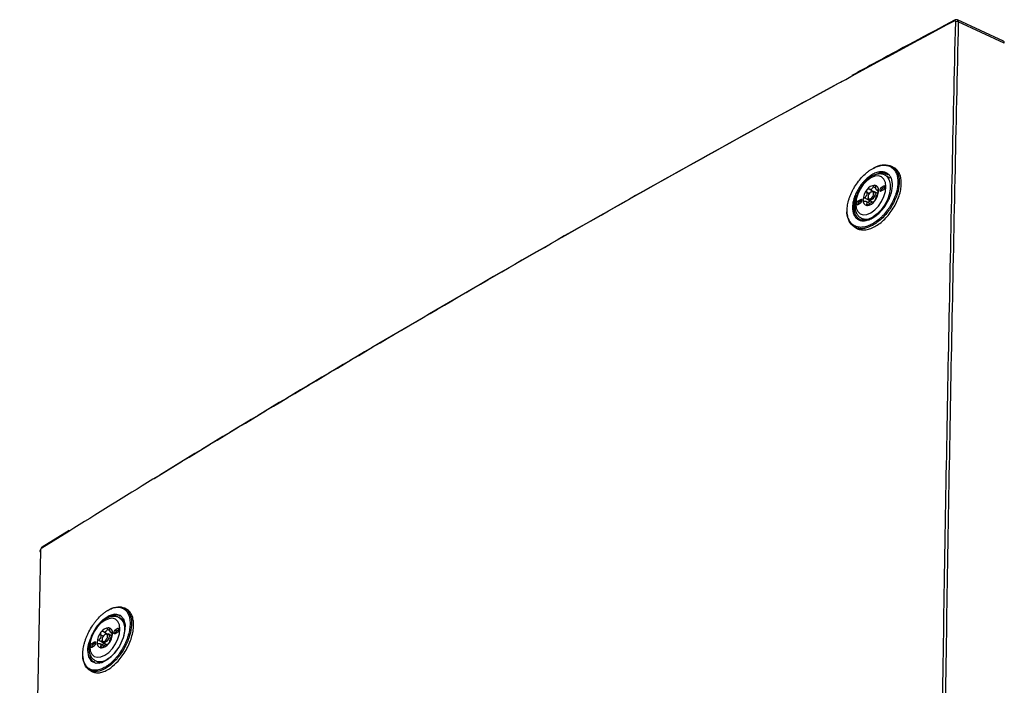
# Model space of a CAD drawing. Header units: millimetres. Extents: x 196 to 867, y -245 to 1107.
# Tile 29 of 79: x 711 to 794, y 127 to 183. Entities that reach past the tile are written whole.
import ezdxf

# ---------------------------------------------------------------- set-up
doc = ezdxf.new("R2010")
doc.units = ezdxf.units.MM

msp = doc.modelspace()

# ---------------------------------------------------------------- linework, layer by layer
at = {"color": 7, "linetype": 'Continuous', "lineweight": 25}
for p, q in [((793.908, 181.337), (790.029, 183.13)), ((793.985, 181.18), (790.109, 182.972)), ((784.694, 170.684), (784.513, 170.788)), ((784.363, 169.789), (783.97, 170.027)), ((782.884, 168.696), (782.579, 168.872)), ((782.79, 168.659), (782.731, 168.625)), ((783.308, 168.501), (782.998, 168.68)), ((783.238, 168.799), (783.389, 168.712)), ((783.839, 169.129), (783.603, 168.993)), ((783.721, 168.925), (783.603, 168.993)), ((783.603, 168.72), (783.839, 168.857)), ((783.956, 169.061), (783.721, 168.925)), ((783.956, 169.061), (783.839, 169.129)), ((781.859, 167.986), (781.623, 167.85)), ((781.741, 167.782), (781.623, 167.85)), ((781.623, 167.577), (781.859, 167.714)), ((781.976, 167.918), (781.741, 167.782)), ((781.976, 167.918), (781.859, 167.986)), ((782.66, 167.88), (782.19, 168.151)), ((782.647, 167.662), (782.331, 167.845)), ((782.495, 168.217), (782.495, 168.149)), ((782.581, 167.958), (782.858, 167.798)), ((782.66, 167.88), (782.69, 167.895)), ((781.901, 166.443), (782.231, 166.262)), ((781.344, 165.69), (781.517, 165.59)), ((715.13, 140.113), (712.864, 138.703)), ((720.006, 133.462), (719.83, 133.564)), ((719.78, 132.506), (719.387, 132.744)), ((718.301, 131.413), (717.996, 131.589)), ((718.207, 131.377), (718.148, 131.343)), ((718.726, 131.218), (718.416, 131.397)), ((718.656, 131.516), (718.806, 131.429)), ((719.256, 131.846), (719.02, 131.71)), ((719.138, 131.642), (719.02, 131.71)), ((719.02, 131.438), (719.256, 131.574)), ((719.374, 131.778), (719.138, 131.642)), ((719.374, 131.778), (719.256, 131.846)), ((717.276, 130.703), (717.04, 130.567)), ((717.158, 130.499), (717.04, 130.567)), ((717.04, 130.295), (717.276, 130.431)), ((717.394, 130.635), (717.158, 130.499)), ((717.394, 130.635), (717.276, 130.703)), ((718.078, 130.597), (717.608, 130.868)), ((718.065, 130.38), (717.749, 130.562)), ((717.913, 130.934), (717.913, 130.866)), ((717.999, 130.676), (718.276, 130.516)), ((718.078, 130.597), (718.108, 130.613)), ((717.318, 129.16), (717.721, 128.939)), ((716.863, 128.348), (717.041, 128.246))]:
    msp.add_line(p, q, dxfattribs=at)
at = {"color": 8, "linetype": 'Continuous', "lineweight": 25}
for p, q in [((782.586, 168.485), (782.368, 168.61)), ((783.159, 168.948), (782.935, 169.077)), ((783.386, 168.769), (783.323, 168.805)), ((782.505, 167.538), (782.368, 167.617)), ((715.103, 140.037), (712.83, 138.63)), ((718.004, 131.202), (717.786, 131.328)), ((718.577, 131.665), (718.353, 131.795)), ((718.804, 131.486), (718.741, 131.523)), ((717.923, 130.256), (717.786, 130.335))]:
    msp.add_line(p, q, dxfattribs=at)
at = {"color": 7, "linetype": 'Continuous', "lineweight": 25, "flags": 128}
for points in [[(782.731, 169.825), (782.401, 169.584), (782.093, 169.26), (781.829, 168.874), (781.627, 168.452), (781.499, 168.023), (781.456, 167.617), (781.499, 167.261), (781.627, 166.98), (781.829, 166.792), (782.093, 166.71), (782.401, 166.741), (782.731, 166.881), (783.061, 167.122), (783.368, 167.446), (783.632, 167.833), (783.835, 168.254), (783.962, 168.683), (784.005, 169.089), (783.962, 169.445), (783.835, 169.726), (783.632, 169.914), (783.368, 169.996), (783.061, 169.965), (782.731, 169.825)], [(782.79, 168.659), (782.902, 168.698), (782.998, 168.68), (783.062, 168.606), (783.084, 168.489), (783.062, 168.346), (782.998, 168.199), (782.902, 168.07), (782.79, 167.979), (782.677, 167.94), (782.581, 167.958), (782.517, 168.032), (782.495, 168.149), (782.495, 168.149)], [(782.731, 168.625), (782.641, 168.552), (782.564, 168.449), (782.513, 168.332), (782.495, 168.217), (782.513, 168.123), (782.564, 168.064), (782.641, 168.05), (782.731, 168.081), (782.821, 168.154), (782.897, 168.257), (782.948, 168.375), (782.966, 168.489), (782.948, 168.583), (782.897, 168.642), (782.821, 168.657), (782.731, 168.625)], [(783.603, 168.993), (783.558, 168.956), (783.519, 168.905), (783.494, 168.846), (783.485, 168.788), (783.494, 168.742), (783.519, 168.712), (783.558, 168.705), (783.603, 168.72)], [(783.839, 168.857), (783.884, 168.893), (783.922, 168.944), (783.947, 169.003), (783.956, 169.061), (783.947, 169.108), (783.922, 169.137), (783.884, 169.144), (783.839, 169.129)], [(781.623, 167.85), (781.578, 167.813), (781.54, 167.762), (781.514, 167.703), (781.505, 167.646), (781.514, 167.599), (781.54, 167.569), (781.578, 167.562), (781.623, 167.577)], [(781.859, 167.714), (781.904, 167.75), (781.942, 167.801), (781.967, 167.86), (781.976, 167.918), (781.967, 167.965), (781.942, 167.994), (781.904, 168.001), (781.859, 167.986)], [(717.419, 131.938), (717.486, 132.048), (717.978, 132.587), (718.504, 132.946), (719.006, 133.084), (719.427, 132.986), (719.72, 132.663), (719.85, 132.151), (719.842, 131.76), (719.687, 131.073), (719.374, 130.377), (718.938, 129.749), (718.429, 129.262), (717.905, 128.968), (717.422, 128.903), (717.038, 129.073), (716.794, 129.459), (716.718, 130.018), (716.718, 130.018)], [(718.148, 132.542), (717.818, 132.302), (717.511, 131.977), (717.247, 131.591), (717.044, 131.169), (716.917, 130.741), (716.874, 130.335), (716.917, 129.979), (717.044, 129.697), (717.247, 129.509), (717.511, 129.428), (717.818, 129.458), (718.148, 129.598), (718.478, 129.839), (718.786, 130.164), (719.05, 130.55), (719.252, 130.972), (719.38, 131.4), (719.423, 131.806), (719.38, 132.162), (719.252, 132.444), (719.05, 132.632), (718.786, 132.713), (718.478, 132.683), (718.148, 132.542)], [(718.207, 131.377), (718.32, 131.416), (718.416, 131.397), (718.479, 131.324), (718.502, 131.207), (718.479, 131.063), (718.416, 130.916), (718.32, 130.787), (718.207, 130.696), (718.094, 130.657), (717.999, 130.676), (717.935, 130.749), (717.913, 130.866), (717.913, 130.866)], [(718.148, 131.343), (718.058, 131.27), (717.982, 131.167), (717.931, 131.049), (717.913, 130.934), (717.931, 130.841), (717.982, 130.782), (718.058, 130.767), (718.148, 130.798), (718.238, 130.871), (718.315, 130.974), (718.366, 131.092), (718.384, 131.207), (718.366, 131.3), (718.315, 131.359), (718.238, 131.374), (718.148, 131.343)], [(719.02, 131.71), (718.975, 131.674), (718.937, 131.622), (718.911, 131.563), (718.903, 131.506), (718.911, 131.459), (718.937, 131.43), (718.975, 131.422), (719.02, 131.438)], [(719.256, 131.574), (719.301, 131.61), (719.339, 131.662), (719.365, 131.721), (719.374, 131.778), (719.365, 131.825), (719.339, 131.854), (719.301, 131.862), (719.256, 131.846)], [(717.04, 130.567), (716.995, 130.531), (716.957, 130.479), (716.932, 130.42), (716.923, 130.363), (716.932, 130.316), (716.957, 130.287), (716.995, 130.279), (717.04, 130.295)], [(717.276, 130.431), (717.321, 130.467), (717.36, 130.519), (717.385, 130.578), (717.394, 130.635), (717.385, 130.682), (717.36, 130.711), (717.321, 130.719), (717.276, 130.703)]]:
    msp.add_lwpolyline(points, dxfattribs=at)
at = {"color": 8, "linetype": 'Continuous', "lineweight": 25, "flags": 128}
for points in [[(783.984, 170.018), (784.127, 169.897), (784.291, 169.631), (784.375, 169.285), (784.375, 168.877), (784.291, 168.433), (784.127, 167.978), (783.893, 167.538), (783.603, 167.139), (783.273, 166.804), (782.923, 166.553)], [(719.401, 132.736), (719.544, 132.615), (719.708, 132.349), (719.793, 132.002), (719.793, 131.595), (719.708, 131.15), (719.658, 130.985)]]:
    msp.add_lwpolyline(points, dxfattribs=at)
at = {"color": 8, "linetype": 'Continuous', "lineweight": 25}
for centre, radius, start, end in [((789.841, 183.052), 0.0769, 124.26845, 186.39836), ((782.319, 167.36), 1.008, 245.41907, 306.75756), ((716.866, 131.673), 2.819, 301.53026, 323.40842), ((717.737, 130.078), 1.008, 245.41907, 306.75756)]:
    msp.add_arc(centre, radius, start, end, dxfattribs=at)
at = {"color": 7, "linetype": 'Continuous', "lineweight": 25}
for centre, radius, start, end in [((789.994, 182.745), 0.254, 63.13612, 115.46), ((783.502, 167.906), 1.433, 140.22793, 177.36071), ((783.112, 168.353), 0.852, 93.42954, 146.56509), ((783.108, 168.319), 0.638, 117.83939, 122.15524), ((782.623, 169.16), 0.335, 295.88124, 304.11339), ((782.986, 168.8), 0.41, 350.74812, 79.45322), ((781.96, 168.8), 1.433, 320.22793, 357.36071), ((782.981, 168.678), 0.273, 31.29704, 38.9043), ((783.32, 168.916), 0.143, 207.8531, 222.34824), ((783.851, 168.714), 0.248, 121.60594, 178.39944), ((781.871, 167.571), 0.248, 121.60594, 178.39944), ((782.476, 167.906), 0.41, 170.74812, 259.45322), ((783.395, 167.96), 1.094, 157.28857, 160.30007), ((781.841, 168.563), 0.574, 335.92219, 341.66645), ((782.598, 167.96), 0.273, 211.29704, 218.9043), ((782.259, 167.722), 0.143, 27.8531, 42.34824), ((782.35, 168.353), 0.852, 273.42954, 326.56509), ((782.471, 168.319), 0.638, 297.83939, 302.15524), ((782.957, 167.478), 0.335, 115.88124, 124.11339), ((782.184, 168.678), 1.094, 337.28857, 340.30007), ((783.738, 168.075), 0.574, 155.92219, 161.66645), ((712.915, 138.635), 0.0846, 126.56968, 183.192), ((712.746, 138.358), 0.0736, 114.94169, 244.03095), ((718.919, 130.623), 1.433, 140.22793, 177.36071), ((718.529, 131.071), 0.852, 93.42954, 146.56509), ((718.526, 131.037), 0.638, 117.83939, 122.15524), ((718.04, 131.878), 0.335, 295.88124, 304.11339), ((718.403, 131.517), 0.41, 350.74812, 79.45322), ((717.377, 131.517), 1.433, 320.22793, 357.36071), ((718.399, 131.395), 0.273, 31.29704, 38.9043), ((718.738, 131.633), 0.143, 207.8531, 222.34824), ((719.268, 131.431), 0.248, 121.60594, 178.39944), ((717.288, 130.288), 0.248, 121.60594, 178.39944), ((717.893, 130.623), 0.41, 170.74812, 259.45322), ((718.813, 130.678), 1.094, 157.28857, 160.30007), ((717.259, 131.281), 0.574, 335.92219, 341.66645), ((718.016, 130.678), 0.273, 211.29704, 218.9043), ((717.677, 130.439), 0.143, 27.8531, 42.34824), ((717.767, 131.07), 0.852, 273.42954, 326.56509), ((717.889, 131.036), 0.638, 297.83939, 302.15524), ((718.374, 130.195), 0.335, 115.88124, 124.11339), ((717.601, 131.395), 1.094, 337.28857, 340.30007), ((719.156, 130.792), 0.574, 155.92219, 161.66645)]:
    msp.add_arc(centre, radius, start, end, dxfattribs=at)
msp.add_ellipse((793.749, 181.043), major_axis=(0.167, 0.289), ratio=0.575802, start_param=5.499076, end_param=6.335406, dxfattribs=at)
at = {"color": 8, "linetype": 'Continuous', "lineweight": 25}
for points, knots in [([(789.765, 183.043), (786.474, 181.279), (779.894, 177.75), (770.139, 172.39), (760.483, 166.976), (753.699, 163.124), (750.165, 161.063), (749.784, 160.841)], [0, 0, 0, 0, 0.242618, 0.485237, 0.72796, 0.970683, 1, 1, 1, 1]), ([(790.028, 183.128), (790.043, 183.119), (790.078, 183.099), (790.104, 183.04), (790.108, 182.991), (790.109, 182.972)], [0, 0, 0, 0, 0.332128, 0.7318824, 1, 1, 1, 1])]:
    msp.add_open_spline(points, degree=3, knots=knots, dxfattribs=at)
at = {"color": 7, "linetype": 'Continuous', "lineweight": 25}
for points, knots in [([(789.797, 183.118), (787.484, 181.882), (784.584, 180.333), (781.715, 178.767), (781.135, 178.451)], [0, 0, 0, 0, 0.797797, 1, 1, 1, 1]), ([(788.151, -30.928), (788.089, -21.944), (788.042, -12.969), (787.986, 4.962), (787.976, 13.918), (787.985, 31.815), (788.005, 40.755), (788.083, 58.616), (788.14, 67.537), (788.284, 85.363), (788.371, 94.269), (788.583, 112.059), (788.708, 120.944), (788.986, 138.698), (789.14, 147.567), (789.486, 165.285), (789.678, 174.134), (789.885, 182.975)], [0, 0, 0, 0, 0.125, 0.125, 0.25, 0.25, 0.375, 0.375, 0.5, 0.5, 0.625, 0.625, 0.75, 0.75, 0.875, 0.875, 1, 1, 1, 1]), ([(790.109, 182.972), (789.902, 174.131), (789.711, 165.283), (789.365, 147.565), (789.211, 138.696), (788.932, 120.942), (788.808, 112.057), (788.595, 94.267), (788.508, 85.362), (788.364, 67.536), (788.307, 58.615), (788.229, 40.755), (788.209, 31.815), (788.2, 13.918), (788.21, 4.962), (788.266, -12.969), (788.313, -21.944), (788.376, -30.927)], [0, 0, 0, 0, 0.125, 0.125, 0.25, 0.25, 0.375, 0.375, 0.5, 0.5, 0.625, 0.625, 0.75, 0.75, 0.875, 0.875, 1, 1, 1, 1]), ([(789.885, 182.975), (789.886, 183.01), (789.873, 183.038), (789.829, 183.063), (789.797, 183.061), (789.765, 183.043)], [0, 0, 0, 0, 0.5, 0.5, 1, 1, 1, 1]), ([(790.027, 183.13), (790, 183.139), (789.947, 183.156), (789.867, 183.148), (789.821, 183.125), (789.8, 183.114)], [0, 0, 0, 0, 0.354395, 0.70186, 1, 1, 1, 1]), ([(722.291, 144.485), (722.297, 144.489), (725.426, 146.425), (731.772, 150.247), (741.338, 155.945), (750.949, 161.54), (760.581, 167.045), (770.249, 172.45), (777.127, 176.249), (780.81, 178.23), (781.208, 178.444)], [0, 0, 0, 0, 0.0003466, 0.1655729, 0.3307805, 0.4960067, 0.657475, 0.8189433, 0.9804815, 1, 1, 1, 1]), ([(782.982, 166.015), (783.122, 166.102), (783.261, 166.204), (783.464, 166.373), (783.53, 166.433), (783.662, 166.558), (783.727, 166.624), (783.917, 166.83), (784.036, 166.975), (784.204, 167.205), (784.258, 167.284), (784.362, 167.446), (784.412, 167.528), (784.552, 167.776), (784.635, 167.945), (784.742, 168.201), (784.776, 168.288), (784.835, 168.46), (784.862, 168.545), (784.932, 168.799), (784.966, 168.965), (785.006, 169.291), (785.013, 169.447), (785.002, 169.668), (784.995, 169.74), (784.974, 169.879), (784.96, 169.947), (784.909, 170.14), (784.861, 170.256), (784.741, 170.463), (784.668, 170.554), (784.501, 170.705), (784.407, 170.764), (784.251, 170.83), (784.196, 170.848), (784.083, 170.875), (783.967, 170.894), (783.844, 170.896), (783.718, 170.89), (783.652, 170.882), (783.453, 170.848), (783.318, 170.808), (783.112, 170.725), (783.042, 170.693), (782.902, 170.621), (782.831, 170.581), (782.691, 170.494), (782.621, 170.447), (782.482, 170.345), (782.413, 170.291), (782.21, 170.12), (782.079, 169.994), (781.827, 169.722), (781.706, 169.574), (781.482, 169.267), (781.38, 169.107), (781.239, 168.857), (781.194, 168.772), (781.112, 168.603), (781.035, 168.433), (780.969, 168.263), (780.91, 168.091), (780.883, 168.005), (780.813, 167.749), (780.779, 167.583), (780.739, 167.26), (780.733, 167.101), (780.747, 166.806), (780.768, 166.668), (780.819, 166.475), (780.84, 166.413), (780.888, 166.296), (780.914, 166.241), (781.004, 166.086), (781.076, 165.997), (781.244, 165.845), (781.338, 165.786), (781.493, 165.721), (781.547, 165.704), (781.66, 165.677), (781.719, 165.667), (781.899, 165.652), (782.025, 165.658), (782.287, 165.705), (782.425, 165.745), (782.701, 165.857), (782.841, 165.928), (782.982, 166.015)], [0, 0, 0, 0, 0.03125, 0.03125, 0.046875, 0.046875, 0.0625, 0.0625, 0.09375, 0.09375, 0.109375, 0.109375, 0.125, 0.125, 0.15625, 0.15625, 0.171875, 0.171875, 0.1875, 0.1875, 0.21875, 0.21875, 0.25, 0.25, 0.265625, 0.265625, 0.28125, 0.28125, 0.3125, 0.3125, 0.34375, 0.34375, 0.375, 0.375, 0.390625, 0.390625, 0.40625, 0.421875, 0.421875, 0.4375, 0.4375, 0.46875, 0.46875, 0.484375, 0.484375, 0.5, 0.5, 0.515625, 0.515625, 0.53125, 0.53125, 0.5625, 0.5625, 0.59375, 0.59375, 0.625, 0.625, 0.640625, 0.640625, 0.65625, 0.671875, 0.671875, 0.6875, 0.6875, 0.71875, 0.71875, 0.75, 0.75, 0.78125, 0.78125, 0.796875, 0.796875, 0.8125, 0.8125, 0.84375, 0.84375, 0.875, 0.875, 0.890625, 0.890625, 0.90625, 0.90625, 0.9375, 0.9375, 0.96875, 0.96875, 1, 1, 1, 1]), ([(784.554, 169.179), (784.551, 169.056), (784.538, 168.93), (784.502, 168.735), (784.487, 168.669), (784.453, 168.535), (784.433, 168.467), (784.366, 168.264), (784.312, 168.13), (784.185, 167.863), (784.112, 167.729), (783.953, 167.475), (783.867, 167.353), (783.727, 167.177), (783.678, 167.12), (783.58, 167.01), (783.479, 166.905), (783.375, 166.809), (783.269, 166.717), (783.215, 166.673), (783.051, 166.55), (782.942, 166.479), (782.722, 166.361), (782.611, 166.313), (782.396, 166.244), (782.292, 166.223), (782.141, 166.21), (782.091, 166.209), (781.995, 166.214), (781.948, 166.22), (781.814, 166.247), (781.73, 166.278), (781.577, 166.367), (781.509, 166.423), (781.421, 166.524), (781.394, 166.561), (781.344, 166.64), (781.321, 166.683), (781.261, 166.818), (781.232, 166.916), (781.194, 167.131), (781.185, 167.248), (781.191, 167.492), (781.204, 167.62), (781.252, 167.881), (781.287, 168.014), (781.353, 168.217), (781.378, 168.285), (781.433, 168.421), (781.462, 168.488), (781.557, 168.688), (781.628, 168.819), (781.789, 169.077), (781.875, 169.199), (782.014, 169.373), (782.062, 169.43), (782.16, 169.54), (782.211, 169.593), (782.366, 169.745), (782.471, 169.836), (782.688, 170), (782.799, 170.072), (783.019, 170.189), (783.128, 170.236), (783.29, 170.288), (783.344, 170.302), (783.448, 170.324), (783.551, 170.338), (783.649, 170.34), (783.745, 170.335), (783.792, 170.329), (783.928, 170.302), (784.012, 170.27), (784.164, 170.183), (784.233, 170.125), (784.351, 169.989), (784.4, 169.91), (784.46, 169.776), (784.478, 169.728), (784.508, 169.628), (784.52, 169.577), (784.548, 169.416), (784.556, 169.301), (784.554, 169.179)], [0, 0, 0, 0, 0.03125, 0.03125, 0.046875, 0.046875, 0.0625, 0.0625, 0.09375, 0.09375, 0.125, 0.125, 0.15625, 0.15625, 0.171875, 0.171875, 0.1875, 0.203125, 0.203125, 0.21875, 0.21875, 0.25, 0.25, 0.28125, 0.28125, 0.3125, 0.3125, 0.328125, 0.328125, 0.34375, 0.34375, 0.375, 0.375, 0.40625, 0.40625, 0.421875, 0.421875, 0.4375, 0.4375, 0.46875, 0.46875, 0.5, 0.5, 0.53125, 0.53125, 0.5625, 0.5625, 0.578125, 0.578125, 0.59375, 0.59375, 0.625, 0.625, 0.65625, 0.65625, 0.671875, 0.671875, 0.6875, 0.6875, 0.71875, 0.71875, 0.75, 0.75, 0.78125, 0.78125, 0.796875, 0.796875, 0.8125, 0.828125, 0.828125, 0.84375, 0.84375, 0.875, 0.875, 0.90625, 0.90625, 0.9375, 0.9375, 0.953125, 0.953125, 0.96875, 0.96875, 1, 1, 1, 1]), ([(781.517, 165.59), (781.518, 165.589), (781.607, 165.516), (781.842, 165.458), (782.212, 165.429), (782.625, 165.517), (783.055, 165.701), (783.487, 165.98), (783.904, 166.341), (784.291, 166.772), (784.633, 167.255), (784.916, 167.773), (785.129, 168.304), (785.264, 168.828), (785.317, 169.326), (785.283, 169.777), (785.169, 170.169), (784.967, 170.47), (784.803, 170.643), (784.694, 170.684), (784.694, 170.684)], [0, 0, 0, 0, 0.000253, 0.062715, 0.125145, 0.187566, 0.250046, 0.312453, 0.375012, 0.437454, 0.500097, 0.562746, 0.625162, 0.687708, 0.750115, 0.812586, 0.875013, 0.937437, 0.999912, 1, 1, 1, 1]), ([(782.938, 170.636), (782.95, 170.644), (783.206, 170.815), (783.713, 170.955), (784.361, 170.923), (784.85, 170.57), (785.121, 169.959), (785.145, 169.156), (784.92, 168.247), (784.47, 167.342), (783.827, 166.492), (783.312, 166.112), (783.043, 165.913)], [0, 0, 0, 0, 0.005423, 0.114678, 0.223927, 0.333503, 0.442697, 0.551679, 0.660895, 0.770553, 0.880007, 1, 1, 1, 1]), ([(784.183, 170.051), (784.068, 170.117), (783.828, 170.255), (783.454, 170.247), (783.224, 170.129), (783.176, 170.105)], [0, 0, 0, 0, 0.418409, 0.87856, 1, 1, 1, 1]), ([(782.786, 169.947), (782.724, 169.909), (782.548, 169.799), (782.27, 169.555), (781.974, 169.205), (781.724, 168.807), (781.533, 168.381), (781.41, 167.947), (781.364, 167.524), (781.4, 167.144), (781.515, 166.828), (781.68, 166.586), (781.834, 166.494), (781.904, 166.453)], [0, 0, 0, 0, 0.053153, 0.152473, 0.251512, 0.350302, 0.449169, 0.548442, 0.648556, 0.749865, 0.841302, 0.928442, 1, 1, 1, 1]), ([(783.981, 170.004), (783.945, 170.031), (783.828, 170.118), (783.576, 170.166), (783.258, 170.147), (782.991, 170.058), (782.834, 169.973), (782.786, 169.947)], [0, 0, 0, 0, 0.1126418, 0.3660411, 0.6193638, 0.8838339, 1, 1, 1, 1]), ([(782.401, 168.823), (782.377, 168.792), (782.36, 168.754), (782.348, 168.678), (782.354, 168.641), (782.368, 168.61)], [0, 0, 0, 0, 0.5, 0.5, 1, 1, 1, 1]), ([(782.368, 168.61), (782.385, 168.577), (782.395, 168.541), (782.401, 168.463), (782.398, 168.423), (782.386, 168.383)], [0, 0, 0, 0, 0.5, 0.5, 1, 1, 1, 1]), ([(782.579, 168.872), (782.552, 168.887), (782.52, 168.892), (782.456, 168.874), (782.425, 168.853), (782.401, 168.823)], [0, 0, 0, 0, 0.5, 0.5, 1, 1, 1, 1]), ([(782.935, 169.077), (782.923, 169.037), (782.907, 168.999), (782.865, 168.932), (782.839, 168.904), (782.81, 168.883)], [0, 0, 0, 0, 0.5, 0.5, 1, 1, 1, 1]), ([(783.061, 169.204), (783.036, 169.206), (783.01, 169.194), (782.965, 169.148), (782.946, 169.115), (782.935, 169.077)], [0, 0, 0, 0, 0.5, 0.5, 1, 1, 1, 1]), ([(783.145, 169.059), (783.145, 169.097), (783.136, 169.133), (783.107, 169.185), (783.085, 169.201), (783.061, 169.204)], [0, 0, 0, 0, 0.5, 0.5, 1, 1, 1, 1]), ([(783.202, 168.562), (783.213, 168.562), (783.254, 168.56), (783.311, 168.593), (783.361, 168.648), (783.376, 168.695), (783.382, 168.716)], [0, 0, 0, 0, 0.133727, 0.47071, 0.764953, 1, 1, 1, 1]), ([(783.323, 168.805), (783.305, 168.796), (783.275, 168.781), (783.25, 168.797), (783.24, 168.803)], [0, 0, 0, 0, 0.629107, 1, 1, 1, 1]), ([(783.391, 168.734), (783.391, 168.766), (783.384, 168.791), (783.359, 168.817), (783.342, 168.817), (783.323, 168.805)], [0, 0, 0, 0, 0.5, 0.5, 1, 1, 1, 1]), ([(783.323, 168.525), (783.342, 168.552), (783.359, 168.588), (783.384, 168.663), (783.391, 168.702), (783.391, 168.734)], [0, 0, 0, 0, 0.5, 0.5, 1, 1, 1, 1]), ([(781.529, 168.325), (781.51, 168.288), (781.381, 168.032), (781.31, 167.627), (781.292, 167.101), (781.415, 166.656), (781.722, 166.323), (782.166, 166.226), (782.53, 166.26), (782.724, 166.377), (782.737, 166.385)], [0, 0, 0, 0, 0.0284702, 0.1992653, 0.3057863, 0.4762821, 0.6468229, 0.8174915, 0.9883164, 1, 1, 1, 1]), ([(782.19, 168.151), (782.156, 168.133), (782.126, 168.105), (782.083, 168.04), (782.071, 168.004), (782.071, 167.972)], [0, 0, 0, 0, 0.5, 0.5, 1, 1, 1, 1]), ([(782.071, 167.972), (782.071, 167.94), (782.083, 167.912), (782.126, 167.876), (782.156, 167.868), (782.19, 167.871)], [0, 0, 0, 0, 0.5, 0.5, 1, 1, 1, 1]), ([(782.19, 167.871), (782.227, 167.873), (782.261, 167.87), (782.321, 167.853), (782.347, 167.838), (782.365, 167.819)], [0, 0, 0, 0, 0.5, 0.5, 1, 1, 1, 1]), ([(782.523, 167.734), (782.524, 167.743), (782.527, 167.767), (782.551, 167.805), (782.592, 167.846), (782.632, 167.869), (782.656, 167.878), (782.66, 167.88)], [0, 0, 0, 0, 0.137202, 0.387677, 0.647436, 0.931803, 1, 1, 1, 1]), ([(782.579, 167.598), (782.608, 167.629), (782.639, 167.658), (782.704, 167.712), (782.737, 167.735), (782.769, 167.755)], [0, 0, 0, 0, 0.5, 0.5, 1, 1, 1, 1]), ([(782.935, 167.804), (782.946, 167.797), (782.965, 167.801), (783.01, 167.829), (783.036, 167.853), (783.061, 167.884)], [0, 0, 0, 0, 0.5, 0.5, 1, 1, 1, 1]), ([(783.061, 167.884), (783.085, 167.914), (783.106, 167.949), (783.136, 168.014), (783.145, 168.044), (783.145, 168.066)], [0, 0, 0, 0, 0.5, 0.5, 1, 1, 1, 1]), ([(783.145, 168.066), (783.146, 168.089), (783.151, 168.117), (783.168, 168.181), (783.179, 168.217), (783.193, 168.255)], [0, 0, 0, 0, 0.5, 0.5, 1, 1, 1, 1]), ([(783.043, 165.913), (782.819, 165.796), (782.347, 165.549), (781.685, 165.514), (781.135, 165.764), (780.815, 166.308), (780.688, 166.798), (780.74, 167.102), (780.743, 167.115)], [0, 0, 0, 0, 0.183325, 0.385532, 0.587123, 0.788826, 0.991165, 1, 1, 1, 1]), ([(782.368, 167.617), (782.354, 167.588), (782.348, 167.56), (782.36, 167.518), (782.376, 167.505), (782.401, 167.503)], [0, 0, 0, 0, 0.5, 0.5, 1, 1, 1, 1]), ([(782.401, 167.503), (782.425, 167.5), (782.456, 167.509), (782.52, 167.544), (782.552, 167.57), (782.579, 167.598)], [0, 0, 0, 0, 0.5, 0.5, 1, 1, 1, 1]), ([(749.784, 160.841), (746.931, 159.186), (740.845, 155.654), (731.654, 150.18), (722.937, 144.904), (717.462, 141.503), (715.103, 140.037)], [0, 0, 0, 0, 0.242315, 0.517111, 0.791876, 1, 1, 1, 1]), ([(712.865, 138.701), (712.862, 138.7), (712.828, 138.686), (712.773, 138.625), (712.706, 138.524), (712.672, 138.427), (712.673, 138.374), (712.674, 138.361)], [0, 0, 0, 0, 0.026017, 0.284337, 0.58839, 0.898707, 1, 1, 1, 1]), ([(712.715, 138.425), (712.428, 123.636), (711.855, 94.057), (711.313, 49.477), (711.019, 4.735), (710.958, -30.909), (711.054, -51.676), (711.081, -57.421)], [0, 0, 0, 0, 0.228178, 0.456367, 0.684544, 0.912733, 1, 1, 1, 1]), ([(712.83, 138.63), (712.801, 138.611), (712.771, 138.579), (712.728, 138.503), (712.715, 138.461), (712.715, 138.425)], [0, 0, 0, 0, 0.5, 0.5, 1, 1, 1, 1]), ([(718.371, 133.361), (718.379, 133.367), (718.616, 133.545), (719.086, 133.701), (719.691, 133.692), (720.145, 133.356), (720.395, 132.753), (720.415, 131.948), (720.201, 131.03), (719.777, 130.109), (719.177, 129.241), (718.701, 128.845), (718.454, 128.64)], [0, 0, 0, 0, 0.00399, 0.113672, 0.223343, 0.33343, 0.443197, 0.552685, 0.662233, 0.772054, 0.881583, 1, 1, 1, 1]), ([(718.388, 128.739), (718.52, 128.832), (718.649, 128.939), (718.838, 129.117), (718.9, 129.179), (719.022, 129.31), (719.083, 129.379), (719.261, 129.593), (719.372, 129.743), (719.58, 130.059), (719.678, 130.227), (719.852, 130.565), (719.929, 130.737), (720.03, 130.998), (720.061, 131.086), (720.116, 131.26), (720.141, 131.346), (720.206, 131.602), (720.237, 131.77), (720.275, 132.098), (720.281, 132.253), (720.27, 132.473), (720.264, 132.544), (720.244, 132.682), (720.231, 132.749), (720.183, 132.939), (720.139, 133.053), (720.027, 133.254), (719.958, 133.342), (719.803, 133.485), (719.715, 133.54), (719.569, 133.599), (719.518, 133.614), (719.413, 133.637), (719.305, 133.65), (719.19, 133.647), (719.072, 133.636), (719.012, 133.626), (718.826, 133.582), (718.7, 133.537), (718.508, 133.445), (718.443, 133.41), (718.312, 133.333), (718.246, 133.29), (718.116, 133.197), (718.051, 133.147), (717.921, 133.039), (717.857, 132.982), (717.667, 132.802), (717.546, 132.672), (717.369, 132.459), (717.311, 132.386), (717.199, 132.234), (717.145, 132.157), (716.989, 131.92), (716.893, 131.756), (716.762, 131.5), (716.721, 131.413), (716.644, 131.241), (716.572, 131.068), (716.511, 130.894), (716.456, 130.721), (716.431, 130.633), (716.366, 130.375), (716.335, 130.208), (716.298, 129.884), (716.292, 129.725), (716.306, 129.431), (716.325, 129.294), (716.373, 129.104), (716.392, 129.043), (716.437, 128.929), (716.462, 128.875), (716.546, 128.725), (716.613, 128.639), (716.77, 128.495), (716.857, 128.44), (717.002, 128.382), (717.052, 128.367), (717.157, 128.345), (717.212, 128.338), (717.379, 128.33), (717.497, 128.342), (717.742, 128.4), (717.87, 128.446), (718.127, 128.569), (718.257, 128.646), (718.388, 128.739)], [0, 0, 0, 0, 0.03125, 0.03125, 0.046875, 0.046875, 0.0625, 0.0625, 0.09375, 0.09375, 0.125, 0.125, 0.15625, 0.15625, 0.171875, 0.171875, 0.1875, 0.1875, 0.21875, 0.21875, 0.25, 0.25, 0.265625, 0.265625, 0.28125, 0.28125, 0.3125, 0.3125, 0.34375, 0.34375, 0.375, 0.375, 0.390625, 0.390625, 0.40625, 0.421875, 0.421875, 0.4375, 0.4375, 0.46875, 0.46875, 0.484375, 0.484375, 0.5, 0.5, 0.515625, 0.515625, 0.53125, 0.53125, 0.5625, 0.5625, 0.578125, 0.578125, 0.59375, 0.59375, 0.625, 0.625, 0.640625, 0.640625, 0.65625, 0.671875, 0.671875, 0.6875, 0.6875, 0.71875, 0.71875, 0.75, 0.75, 0.78125, 0.78125, 0.796875, 0.796875, 0.8125, 0.8125, 0.84375, 0.84375, 0.875, 0.875, 0.890625, 0.890625, 0.90625, 0.90625, 0.9375, 0.9375, 0.96875, 0.96875, 1, 1, 1, 1]), ([(719.398, 132.721), (719.362, 132.748), (719.245, 132.836), (718.994, 132.883), (718.676, 132.865), (718.408, 132.776), (718.251, 132.69), (718.204, 132.665)], [0, 0, 0, 0, 0.112642, 0.366041, 0.619364, 0.883834, 1, 1, 1, 1]), ([(719.451, 132.874), (719.449, 132.876), (719.354, 132.983), (719.043, 132.984), (718.697, 132.942), (718.499, 132.801), (718.469, 132.78)], [0, 0, 0, 0, 0.008904, 0.465208, 0.921198, 1, 1, 1, 1]), ([(718.646, 128.55), (718.855, 128.722), (719.197, 129.003), (719.626, 129.539), (719.945, 130.035), (720.209, 130.564), (720.408, 131.103), (720.535, 131.632), (720.584, 132.132), (720.553, 132.582), (720.445, 132.965), (720.266, 133.273), (720.092, 133.399), (720.006, 133.462)], [0, 0, 0, 0, 0.135309, 0.221736, 0.308415, 0.395103, 0.481473, 0.568015, 0.654376, 0.740818, 0.827207, 0.91359, 1, 1, 1, 1]), ([(718.204, 132.665), (718.142, 132.626), (717.966, 132.517), (717.688, 132.273), (717.391, 131.923), (717.141, 131.524), (716.95, 131.098), (716.828, 130.664), (716.782, 130.241), (716.818, 129.861), (716.932, 129.545), (717.098, 129.303), (717.252, 129.211), (717.321, 129.17)], [0, 0, 0, 0, 0.0531529, 0.1524734, 0.2515121, 0.3503024, 0.4491686, 0.5484416, 0.6485556, 0.7498655, 0.8413016, 0.9284418, 1, 1, 1, 1]), ([(717.818, 131.54), (717.794, 131.51), (717.778, 131.472), (717.766, 131.395), (717.771, 131.358), (717.786, 131.328)], [0, 0, 0, 0, 0.5, 0.5, 1, 1, 1, 1]), ([(717.786, 131.328), (717.802, 131.295), (717.812, 131.258), (717.819, 131.18), (717.815, 131.14), (717.804, 131.1)], [0, 0, 0, 0, 0.5, 0.5, 1, 1, 1, 1]), ([(717.996, 131.589), (717.969, 131.605), (717.938, 131.609), (717.874, 131.592), (717.843, 131.57), (717.818, 131.54)], [0, 0, 0, 0, 0.5, 0.5, 1, 1, 1, 1]), ([(718.353, 131.795), (718.34, 131.754), (718.324, 131.717), (718.282, 131.65), (718.257, 131.622), (718.228, 131.601)], [0, 0, 0, 0, 0.5, 0.5, 1, 1, 1, 1]), ([(718.478, 131.921), (718.454, 131.923), (718.428, 131.911), (718.382, 131.866), (718.364, 131.832), (718.353, 131.795)], [0, 0, 0, 0, 0.5, 0.5, 1, 1, 1, 1]), ([(718.563, 131.776), (718.562, 131.815), (718.554, 131.85), (718.524, 131.903), (718.502, 131.919), (718.478, 131.921)], [0, 0, 0, 0, 0.5, 0.5, 1, 1, 1, 1]), ([(718.619, 131.28), (718.631, 131.279), (718.671, 131.277), (718.729, 131.31), (718.779, 131.365), (718.793, 131.412), (718.8, 131.433)], [0, 0, 0, 0, 0.1337272, 0.4707102, 0.7649535, 1, 1, 1, 1]), ([(718.741, 131.523), (718.722, 131.513), (718.693, 131.498), (718.667, 131.514), (718.657, 131.52)], [0, 0, 0, 0, 0.629107, 1, 1, 1, 1]), ([(718.808, 131.451), (718.808, 131.484), (718.801, 131.509), (718.776, 131.534), (718.759, 131.534), (718.741, 131.523)], [0, 0, 0, 0, 0.5, 0.5, 1, 1, 1, 1]), ([(718.741, 131.242), (718.759, 131.27), (718.776, 131.305), (718.801, 131.38), (718.808, 131.419), (718.808, 131.451)], [0, 0, 0, 0, 0.5, 0.5, 1, 1, 1, 1]), ([(716.718, 130.018), (716.718, 130.018), (716.722, 130.226), (716.753, 130.547), (716.888, 130.877), (716.927, 130.972)], [0, 0, 0, 0, 0.00153, 0.712742, 1, 1, 1, 1]), ([(717.608, 130.868), (717.574, 130.85), (717.544, 130.822), (717.5, 130.758), (717.488, 130.722), (717.488, 130.689)], [0, 0, 0, 0, 0.5, 0.5, 1, 1, 1, 1]), ([(717.488, 130.689), (717.488, 130.657), (717.5, 130.629), (717.544, 130.593), (717.574, 130.585), (717.608, 130.588)], [0, 0, 0, 0, 0.5, 0.5, 1, 1, 1, 1]), ([(717.608, 130.588), (717.645, 130.591), (717.679, 130.588), (717.739, 130.57), (717.764, 130.556), (717.783, 130.536)], [0, 0, 0, 0, 0.5, 0.5, 1, 1, 1, 1]), ([(717.94, 130.452), (717.941, 130.46), (717.945, 130.484), (717.969, 130.523), (718.01, 130.563), (718.049, 130.586), (718.073, 130.595), (718.078, 130.597)], [0, 0, 0, 0, 0.137202, 0.387677, 0.647436, 0.931803, 1, 1, 1, 1]), ([(717.996, 130.316), (718.025, 130.347), (718.057, 130.376), (718.122, 130.429), (718.155, 130.453), (718.186, 130.472)], [0, 0, 0, 0, 0.5, 0.5, 1, 1, 1, 1]), ([(718.353, 130.521), (718.364, 130.515), (718.382, 130.518), (718.428, 130.546), (718.454, 130.571), (718.478, 130.601)], [0, 0, 0, 0, 0.5, 0.5, 1, 1, 1, 1]), ([(718.478, 130.601), (718.502, 130.631), (718.524, 130.666), (718.554, 130.732), (718.562, 130.762), (718.563, 130.783)], [0, 0, 0, 0, 0.5, 0.5, 1, 1, 1, 1]), ([(718.563, 130.783), (718.564, 130.806), (718.568, 130.834), (718.585, 130.898), (718.597, 130.934), (718.611, 130.973)], [0, 0, 0, 0, 0.5, 0.5, 1, 1, 1, 1]), ([(718.454, 128.64), (718.241, 128.512), (717.797, 128.244), (717.177, 128.186), (716.666, 128.417), (716.37, 128.952), (716.253, 129.433), (716.302, 129.734), (716.303, 129.741)], [0, 0, 0, 0, 0.1860211, 0.388251, 0.5901677, 0.7923158, 0.9949964, 1, 1, 1, 1]), ([(716.873, 129.75), (716.881, 129.657), (716.907, 129.379), (717.058, 129.13), (717.231, 129.066), (717.277, 129.049)], [0, 0, 0, 0, 0.268665, 0.806231, 1, 1, 1, 1]), ([(717.786, 130.335), (717.771, 130.305), (717.766, 130.277), (717.777, 130.235), (717.794, 130.222), (717.818, 130.22)], [0, 0, 0, 0, 0.5, 0.5, 1, 1, 1, 1]), ([(717.818, 130.22), (717.842, 130.218), (717.874, 130.227), (717.938, 130.262), (717.969, 130.287), (717.996, 130.316)], [0, 0, 0, 0, 0.5, 0.5, 1, 1, 1, 1]), ([(717.041, 128.246), (717.041, 128.246), (717.124, 128.176), (717.343, 128.128), (717.687, 128.113), (718.072, 128.218), (718.397, 128.379), (718.588, 128.511), (718.646, 128.55)], [0, 0, 0, 0, 0.001299, 0.226664, 0.451923, 0.677143, 0.902585, 1, 1, 1, 1])]:
    msp.add_open_spline(points, degree=3, knots=knots, dxfattribs=at)
for points in [[(782.769, 168.859), (782.706, 168.832), (782.637, 168.838), (782.579, 168.872)], [(783.193, 168.849), (783.165, 168.899), (783.147, 168.975), (783.145, 169.059)], [(783.223, 168.811), (783.22, 168.813), (783.217, 168.816), (783.214, 168.819)], [(782.365, 168.329), (782.328, 168.253), (782.264, 168.191), (782.19, 168.151)], [(782.386, 167.789), (782.409, 167.742), (782.401, 167.681), (782.368, 167.617)], [(782.81, 167.779), (782.868, 167.809), (782.911, 167.818), (782.935, 167.804)], [(783.214, 168.309), (783.246, 168.388), (783.284, 168.465), (783.323, 168.525)], [(718.186, 131.577), (718.123, 131.549), (718.054, 131.555), (717.996, 131.589)], [(718.611, 131.566), (718.583, 131.616), (718.565, 131.693), (718.563, 131.776)], [(718.64, 131.528), (718.637, 131.531), (718.635, 131.534), (718.632, 131.537)], [(718.632, 131.026), (718.664, 131.105), (718.702, 131.183), (718.741, 131.242)], [(717.783, 131.047), (717.746, 130.971), (717.681, 130.908), (717.608, 130.868)], [(717.804, 130.506), (717.827, 130.459), (717.818, 130.399), (717.786, 130.335)], [(718.228, 130.496), (718.286, 130.527), (718.328, 130.536), (718.353, 130.521)]]:
    msp.add_open_spline(points, degree=3, dxfattribs=at)

doc.saveas('drawing.dxf')
